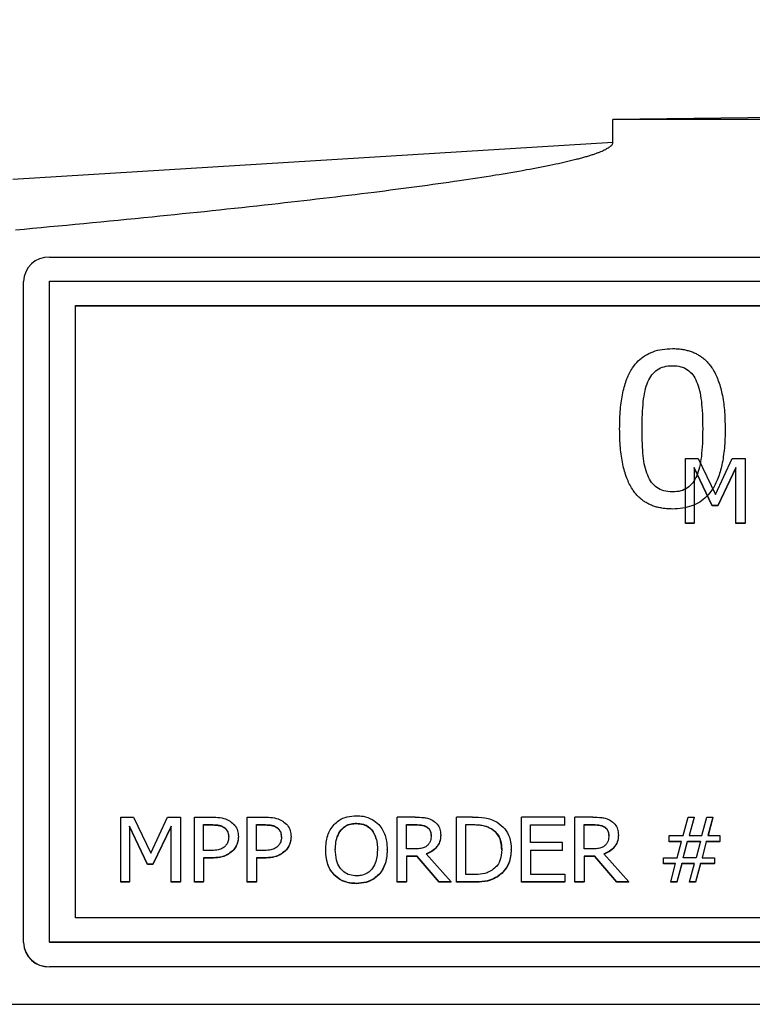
# Model space of a CAD drawing. Header units: inches. Extents: x 0.6 to 16.3, y 0.2 to 11.5.
# Tile 7 of 25: x 3.783 to 4.345, y 6.859 to 7.615. Entities that reach past the tile are written whole.
import ezdxf

# ---------------------------------------------------------------- set-up
doc = ezdxf.new("R2010")
doc.units = ezdxf.units.IN
doc.header["$MEASUREMENT"] = 0
doc.styles.add('SLDTEXTSTYLE0', font='TXT', dxfattribs={"width": 0.75})
doc.dimstyles.new('SLDDIMSTYLE3', dxfattribs={"dimtxt": 0.137795, "dimasz": 0.14, "dimexe": 0, "dimexo": 0.0625, "dimgap": 0.034449, "dimtad": 0, "dimdec": 1, "dimlfac": 1.5, "dimrnd": 1e-09, "dimzin": 12, "dimdsep": 46, "dimtxsty": 'SLDTEXTSTYLE0', "dimblk1": 'CLOSED', "dimblk2": 'CLOSED', "dimsah": 1, "dimcen": 0.09, "dimadec": 0, "dimazin": 3, "dimtfac": 1, "dimtdec": 1, "dimtofl": 0, "dimtmove": 0, "dimatfit": 3, "dimldrblk": 'CLOSED', "dimfxl": 0, "dimfrac": 2, "dimtolj": 1, "dimtzin": 12, "dimarcsym": 0})

# ---------------------------------------------------------------- blocks, each defined once
blk = doc.blocks.new('_Closed')
at = {"color": 0, "linetype": 'ByBlock', "lineweight": -2}
for p, q in [((-1, 0.166667), (0, 0)), ((-1, 0.166667), (-1, -0.166667)), ((0, 0), (-1, -0.166667)), ((0, 0), (-1, 0))]:
    blk.add_line(p, q, dxfattribs=at)
blk = doc.blocks.new('_D_8')
at = {"color": 7, "linetype": 'Continuous', "lineweight": 0}
for p, q in [((2.12399, 10.22026), (2.082, 10.22026)), ((2.082, 10.22026), (2.082, 10.00151)), ((2.42944, 10.22026), (2.47142, 10.22026)), ((2.47142, 10.22026), (2.47142, 10.00151)), ((1.16446, 7.57472), (1.16446, 10.06117)), ((1.16446, 10.0218), (1.96117, 10.0218)), ((4.61973, 10.0218), (2.59226, 10.0218)), ((2.082, 10.00151), (2.12399, 10.00151)), ((2.47142, 10.00151), (2.42944, 10.00151))]:
    blk.add_line(p, q, dxfattribs=at)
at = {"color": 7, "linetype": 'Continuous', "lineweight": 18, "xscale": 0.14, "yscale": 0.14, "rotation": 180.0000000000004}
blk.add_blockref('_Closed', (1.16446, 10.0218), dxfattribs=at)
at = {"color": 7, "linetype": 'Continuous', "lineweight": 18, "xscale": 0.14, "yscale": 0.14}
blk.add_blockref('_Closed', (4.61973, 10.0218), dxfattribs=at)
at = {"color": 7, "linetype": 'Continuous', "lineweight": 18, "char_height": 0.137795, "attachment_point": 1, "style": 'SLDTEXTSTYLE0'}
for s, insert in [('132', (2.12399, 10.17914)), ('5.2', (2.14944, 9.97297))]:
    blk.add_mtext(s, dxfattribs=dict(at, insert=insert))

msp = doc.modelspace()

# ---------------------------------------------------------------- linework, layer by layer
at = {"color": 7, "linetype": 'Continuous', "lineweight": 25}
for p, q in [((4.59986, 7.5425), (4.23791, 7.53797)), ((4.23791, 7.52026), (4.23791, 7.53797)), ((5.00154, 7.53797), (4.23791, 7.53797)), ((4.23791, 7.52026), (3.77748, 7.49197)), ((3.80556, 7.43228), (5.43222, 7.43228)), ((3.78556, 6.90636), (3.78556, 7.41361)), ((3.80556, 6.9066), (3.80556, 7.41384)), ((3.80556, 7.41384), (5.43222, 7.41384)), ((3.82556, 7.39517), (5.41222, 7.39517)), ((3.82556, 6.92527), (3.82556, 7.39517)), ((3.82556, 7.39493), (5.41222, 7.39493)), ((4.29385, 7.22804), (4.29385, 7.27784)), ((4.29385, 7.27784), (4.30353, 7.27784)), ((4.30353, 7.27784), (4.31684, 7.25012)), ((4.31684, 7.25012), (4.32972, 7.27784)), ((4.32972, 7.27784), (4.33957, 7.27784)), ((4.33957, 7.27784), (4.33957, 7.22804)), ((4.31425, 7.24176), (4.30046, 7.27094)), ((4.30046, 7.27094), (4.30046, 7.22804)), ((4.31425, 7.24152), (4.30046, 7.2707)), ((4.33249, 7.27094), (4.31857, 7.24176)), ((4.33249, 7.2707), (4.31857, 7.24152)), ((4.33249, 7.22804), (4.33249, 7.27094)), ((4.31857, 7.24176), (4.31425, 7.24176)), ((4.31425, 7.24152), (4.31425, 7.24176)), ((4.31857, 7.24152), (4.31425, 7.24152)), ((4.31857, 7.24152), (4.31857, 7.24176)), ((4.30046, 7.22804), (4.29385, 7.22804)), ((4.29385, 7.22781), (4.29385, 7.22804)), ((4.30046, 7.22781), (4.29385, 7.22781)), ((4.30046, 7.22781), (4.30046, 7.22804)), ((4.33957, 7.22804), (4.33249, 7.22804)), ((4.33249, 7.22781), (4.33249, 7.22804)), ((4.33957, 7.22781), (4.33249, 7.22781)), ((4.33957, 7.22781), (4.33957, 7.22804)), ((3.86029, 6.95268), (3.86029, 7.00247)), ((3.86029, 7.00247), (3.86997, 7.00247)), ((3.86997, 7.00247), (3.88329, 6.97475)), ((3.88329, 6.97475), (3.89617, 7.00247)), ((3.89617, 7.00247), (3.90602, 7.00247)), ((3.90602, 7.00247), (3.90602, 6.95268)), ((3.91682, 6.95268), (3.91682, 7.00247)), ((3.91682, 7.00247), (3.93022, 7.00247)), ((3.95728, 6.95268), (3.95728, 7.00247)), ((3.95728, 7.00247), (3.97068, 7.00247)), ((4.07255, 6.95268), (4.07255, 7.00247)), ((4.08629, 7.00247), (4.07255, 7.00247)), ((4.1302, 7.00247), (4.11806, 7.00247)), ((4.11806, 6.95268), (4.11806, 7.00247)), ((4.1678, 6.95268), (4.1678, 7.00247)), ((4.20117, 7.00247), (4.1678, 7.00247)), ((4.20117, 6.99658), (4.20117, 7.00247)), ((4.20895, 6.95268), (4.20895, 7.00247)), ((4.22269, 7.00247), (4.20895, 7.00247)), ((4.29202, 6.98835), (4.29578, 7.00247)), ((4.29578, 7.00247), (4.3004, 7.00247)), ((4.3004, 7.00247), (4.29664, 6.98835)), ((4.3004, 7.00223), (4.2967, 6.98835)), ((4.3004, 7.00223), (4.3004, 7.00247)), ((4.30641, 6.98835), (4.31017, 7.00247)), ((4.31017, 7.00247), (4.31479, 7.00247)), ((4.31479, 7.00247), (4.31103, 6.98835)), ((4.31479, 7.00223), (4.3111, 6.98835)), ((4.31479, 7.00223), (4.31479, 7.00247)), ((3.88069, 6.9664), (3.86691, 6.99557)), ((3.86691, 6.99557), (3.86691, 6.95268)), ((3.88069, 6.96616), (3.86691, 6.99533)), ((3.89893, 6.99557), (3.88501, 6.9664)), ((3.89893, 6.99533), (3.88501, 6.96616)), ((3.89893, 6.95268), (3.89893, 6.99557)), ((3.92391, 6.99674), (3.92979, 6.99674)), ((3.92391, 6.97689), (3.92391, 6.99674)), ((3.92391, 6.9965), (3.92979, 6.9965)), ((3.92979, 6.99674), (3.92979, 6.9965)), ((3.9393, 6.99485), (3.9393, 6.99461)), ((3.96437, 6.99674), (3.97024, 6.99674)), ((3.96437, 6.97689), (3.96437, 6.99674)), ((3.96437, 6.9965), (3.97024, 6.9965)), ((3.97024, 6.99674), (3.97024, 6.9965)), ((3.97975, 6.99485), (3.97975, 6.99461)), ((4.02937, 6.99263), (4.02937, 6.99239)), ((4.04121, 6.99779), (4.04121, 6.99755)), ((4.05301, 6.99263), (4.05301, 6.99239)), ((4.07963, 6.99674), (4.08668, 6.99674)), ((4.07963, 6.97802), (4.07963, 6.99674)), ((4.07963, 6.9965), (4.08668, 6.9965)), ((4.08668, 6.99674), (4.08668, 6.9965)), ((4.09515, 6.99505), (4.09515, 6.99481)), ((4.12514, 6.99674), (4.13055, 6.99674)), ((4.12514, 6.95841), (4.12514, 6.99674)), ((4.13055, 6.9965), (4.12514, 6.9965)), ((4.13055, 6.99674), (4.13055, 6.9965)), ((4.14464, 6.99376), (4.14464, 6.99352)), ((4.17489, 6.98294), (4.17489, 6.99658)), ((4.17489, 6.99658), (4.20117, 6.99658)), ((4.20117, 6.99634), (4.17489, 6.99634)), ((4.20117, 6.99634), (4.20117, 6.99658)), ((4.21604, 6.99674), (4.22308, 6.99674)), ((4.21604, 6.97802), (4.21604, 6.99674)), ((4.21604, 6.9965), (4.22308, 6.9965)), ((4.22308, 6.99674), (4.22308, 6.9965)), ((4.23155, 6.99505), (4.23155, 6.99481)), ((3.94315, 6.98702), (3.94315, 6.98726)), ((3.95054, 6.98722), (3.95054, 6.98746)), ((3.9836, 6.98702), (3.9836, 6.98726)), ((3.99099, 6.98722), (3.99099, 6.98746)), ((4.09852, 6.98819), (4.09852, 6.98843)), ((4.10591, 6.98872), (4.10591, 6.98896)), ((4.23492, 6.98819), (4.23492, 6.98843)), ((4.24231, 6.98872), (4.24231, 6.98896)), ((4.28121, 6.98383), (4.28121, 6.98835)), ((4.28121, 6.98835), (4.29202, 6.98835)), ((4.29076, 6.98383), (4.28121, 6.98383)), ((4.28121, 6.98359), (4.28121, 6.98383)), ((4.2907, 6.98359), (4.28121, 6.98359)), ((4.28752, 6.97128), (4.29076, 6.98383)), ((4.29206, 6.9712), (4.29539, 6.98391)), ((4.29212, 6.9712), (4.29539, 6.98367)), ((4.29539, 6.98391), (4.30529, 6.98391)), ((4.29539, 6.98391), (4.29539, 6.98367)), ((4.29539, 6.98367), (4.30522, 6.98367)), ((4.29664, 6.98835), (4.30641, 6.98835)), ((4.30529, 6.98391), (4.30196, 6.9712)), ((4.30978, 6.98383), (4.30654, 6.97128)), ((4.30978, 6.98359), (4.3066, 6.97128)), ((4.32028, 6.98383), (4.30978, 6.98383)), ((4.30978, 6.98359), (4.30978, 6.98383)), ((4.32028, 6.98359), (4.30978, 6.98359)), ((4.31103, 6.98835), (4.32028, 6.98835)), ((4.32028, 6.98835), (4.32028, 6.98383)), ((4.32028, 6.98359), (4.32028, 6.98383)), ((3.92875, 6.97689), (3.92391, 6.97689)), ((3.94587, 6.97617), (3.94587, 6.97641)), ((3.96921, 6.97689), (3.96437, 6.97689)), ((3.98632, 6.97617), (3.98632, 6.97641)), ((4.01761, 6.97734), (4.01761, 6.97758)), ((4.025, 6.97758), (4.025, 6.97734)), ((4.05738, 6.97734), (4.05738, 6.97758)), ((4.06477, 6.97734), (4.06477, 6.97758)), ((4.08586, 6.97802), (4.07963, 6.97802)), ((4.15272, 6.97738), (4.15272, 6.97762)), ((4.16011, 6.9773), (4.16011, 6.97754)), ((4.1994, 6.98294), (4.17489, 6.98294)), ((4.17489, 6.97705), (4.1994, 6.97705)), ((4.17489, 6.97705), (4.17489, 6.95857)), ((4.1994, 6.97681), (4.17489, 6.97681)), ((4.1994, 6.97705), (4.1994, 6.98294)), ((4.1994, 6.97681), (4.1994, 6.97705)), ((4.22226, 6.97802), (4.21604, 6.97802)), ((3.92992, 6.97124), (3.92391, 6.97124)), ((3.92391, 6.97124), (3.92391, 6.95268)), ((3.92992, 6.971), (3.92391, 6.971)), ((3.92992, 6.971), (3.92992, 6.97124)), ((3.97037, 6.97124), (3.96437, 6.97124)), ((3.96437, 6.97124), (3.96437, 6.95268)), ((3.97037, 6.971), (3.96437, 6.971)), ((3.97037, 6.971), (3.97037, 6.97124)), ((4.08776, 6.97249), (4.07963, 6.97249)), ((4.07963, 6.97249), (4.07963, 6.95268)), ((4.08776, 6.97225), (4.07963, 6.97225)), ((4.08776, 6.97225), (4.08776, 6.97249)), ((4.10462, 6.95268), (4.08776, 6.97249)), ((4.10462, 6.95244), (4.08776, 6.97225)), ((4.09485, 6.97435), (4.11382, 6.95268)), ((4.22416, 6.97249), (4.21604, 6.97249)), ((4.21604, 6.97249), (4.21604, 6.95268)), ((4.22416, 6.97225), (4.21604, 6.97225)), ((4.22416, 6.97225), (4.22416, 6.97249)), ((4.24102, 6.95268), (4.22416, 6.97249)), ((4.24102, 6.95244), (4.22416, 6.97225)), ((4.23125, 6.97435), (4.25022, 6.95268)), ((4.27702, 6.96676), (4.27702, 6.97128)), ((4.27702, 6.97128), (4.28752, 6.97128)), ((4.30196, 6.9712), (4.29206, 6.9712)), ((4.30654, 6.97128), (4.31609, 6.97128)), ((4.31609, 6.97128), (4.31609, 6.96676)), ((3.88501, 6.9664), (3.88069, 6.9664)), ((3.88069, 6.96616), (3.88069, 6.9664)), ((3.88501, 6.96616), (3.88069, 6.96616)), ((3.88501, 6.96616), (3.88501, 6.9664)), ((4.28627, 6.96676), (4.27702, 6.96676)), ((4.27702, 6.96652), (4.27702, 6.96676)), ((4.2862, 6.96652), (4.27702, 6.96652)), ((4.28251, 6.95268), (4.28627, 6.96676)), ((4.29089, 6.96676), (4.28713, 6.95268)), ((4.29089, 6.96652), (4.28713, 6.95244)), ((4.30066, 6.96676), (4.29089, 6.96676)), ((4.29089, 6.96652), (4.29089, 6.96676)), ((4.3006, 6.96652), (4.29089, 6.96652)), ((4.2969, 6.95268), (4.30066, 6.96676)), ((4.30529, 6.96676), (4.30152, 6.95268)), ((4.30529, 6.96652), (4.30152, 6.95244)), ((4.31609, 6.96676), (4.30529, 6.96676)), ((4.30529, 6.96652), (4.30529, 6.96676)), ((4.31609, 6.96652), (4.30529, 6.96652)), ((4.31609, 6.96652), (4.31609, 6.96676)), ((4.02397, 6.95817), (4.02397, 6.95841)), ((4.05837, 6.95817), (4.05837, 6.95841)), ((4.13055, 6.95841), (4.12514, 6.95841)), ((4.14922, 6.95644), (4.14922, 6.95668)), ((4.17489, 6.95857), (4.20117, 6.95857)), ((4.20117, 6.95857), (4.20117, 6.95268)), ((3.86691, 6.95268), (3.86029, 6.95268)), ((3.86029, 6.95244), (3.86029, 6.95268)), ((3.86691, 6.95244), (3.86029, 6.95244)), ((3.86691, 6.95244), (3.86691, 6.95268)), ((3.90602, 6.95268), (3.89893, 6.95268)), ((3.89893, 6.95244), (3.89893, 6.95268)), ((3.90602, 6.95244), (3.89893, 6.95244)), ((3.90602, 6.95244), (3.90602, 6.95268)), ((3.92391, 6.95268), (3.91682, 6.95268)), ((3.91682, 6.95244), (3.91682, 6.95268)), ((3.92391, 6.95244), (3.91682, 6.95244)), ((3.92391, 6.95244), (3.92391, 6.95268)), ((3.96437, 6.95268), (3.95728, 6.95268)), ((3.95728, 6.95244), (3.95728, 6.95268)), ((3.96437, 6.95244), (3.95728, 6.95244)), ((3.96437, 6.95244), (3.96437, 6.95268)), ((4.04117, 6.95139), (4.04117, 6.95163)), ((4.07963, 6.95268), (4.07255, 6.95268)), ((4.07255, 6.95244), (4.07255, 6.95268)), ((4.07963, 6.95244), (4.07255, 6.95244)), ((4.07963, 6.95244), (4.07963, 6.95268)), ((4.10462, 6.95244), (4.10462, 6.95268)), ((4.11382, 6.95268), (4.10462, 6.95268)), ((4.11382, 6.95244), (4.10462, 6.95244)), ((4.11382, 6.95244), (4.11382, 6.95268)), ((4.13033, 6.95268), (4.11806, 6.95268)), ((4.11806, 6.95244), (4.11806, 6.95268)), ((4.13033, 6.95244), (4.11806, 6.95244)), ((4.13033, 6.95244), (4.13033, 6.95268)), ((4.20117, 6.95268), (4.1678, 6.95268)), ((4.1678, 6.95244), (4.1678, 6.95268)), ((4.20117, 6.95244), (4.1678, 6.95244)), ((4.20117, 6.95244), (4.20117, 6.95268)), ((4.21604, 6.95268), (4.20895, 6.95268)), ((4.20895, 6.95244), (4.20895, 6.95268)), ((4.21604, 6.95244), (4.20895, 6.95244)), ((4.21604, 6.95244), (4.21604, 6.95268)), ((4.24102, 6.95244), (4.24102, 6.95268)), ((4.25022, 6.95268), (4.24102, 6.95268)), ((4.25022, 6.95244), (4.24102, 6.95244)), ((4.25022, 6.95244), (4.25022, 6.95268)), ((4.28713, 6.95268), (4.28251, 6.95268)), ((4.28251, 6.95244), (4.28251, 6.95268)), ((4.28713, 6.95244), (4.28251, 6.95244)), ((4.28713, 6.95244), (4.28713, 6.95268)), ((4.30152, 6.95268), (4.2969, 6.95268)), ((4.2969, 6.95244), (4.2969, 6.95268)), ((4.30152, 6.95244), (4.2969, 6.95244)), ((4.30152, 6.95244), (4.30152, 6.95268)), ((5.41222, 6.92527), (3.82556, 6.92527)), ((3.78556, 6.90612), (3.78556, 6.90636)), ((5.43222, 6.9066), (3.80556, 6.9066)), ((3.80556, 6.9066), (3.80556, 6.90636)), ((5.43222, 6.90636), (3.80556, 6.90636)), ((5.43222, 6.88769), (3.80556, 6.88769)), ((3.80556, 6.88745), (3.80556, 6.88769)), ((5.43222, 6.88745), (3.80556, 6.88745)), ((3.66182, 6.8588), (5.57763, 6.8588))]:
    msp.add_line(p, q, dxfattribs=at)
for centre, start, end in [((3.80491, 7.41292), 88.10024, 177.96502), ((3.80491, 6.90705), 182.03498, 271.89976), ((3.80491, 6.90681), 182.03498, 271.89976)]:
    msp.add_arc(centre, 0.01937, start, end, dxfattribs=at)
for points, knots in [([(4.23791, 7.52026), (4.23788, 7.52), (4.23783, 7.51947), (4.23744, 7.51869), (4.23685, 7.51791), (4.23603, 7.51712), (4.23499, 7.51633), (4.23373, 7.51552), (4.23223, 7.51471), (4.23052, 7.51388), (4.22857, 7.51305), (4.22641, 7.5122), (4.22401, 7.51134), (4.22139, 7.51048), (4.21854, 7.5096), (4.21546, 7.50871), (4.21215, 7.50781), (4.20437, 7.50581), (4.19092, 7.5028), (4.17063, 7.4989), (4.14668, 7.49484), (4.10773, 7.48889), (4.05055, 7.48128), (3.97191, 7.47211), (3.88009, 7.46247), (3.81444, 7.45628), (3.77943, 7.45298)], [0, 0, 0, 0, 0.001753, 0.003661, 0.005827, 0.00832, 0.011186, 0.014454, 0.018147, 0.022276, 0.026854, 0.031886, 0.037379, 0.043337, 0.049764, 0.056661, 0.064031, 0.071875, 0.108516, 0.15287, 0.204977, 0.264856, 0.40639, 0.576068, 0.773929, 1, 1, 1, 1]), ([(4.24327, 7.30048), (4.24329, 7.30306), (4.24335, 7.30804), (4.24382, 7.31524), (4.24457, 7.32191), (4.24565, 7.32804), (4.24702, 7.33364), (4.24871, 7.33871), (4.25072, 7.34325), (4.25346, 7.34799), (4.2573, 7.35271), (4.26268, 7.35698), (4.26897, 7.35998), (4.27612, 7.3618), (4.28118, 7.362), (4.28381, 7.3621)], [0, 0, 0, 0, 0.094311, 0.182214, 0.263883, 0.339535, 0.409446, 0.473962, 0.533526, 0.588698, 0.670672, 0.74903, 0.827594, 0.910155, 1, 1, 1, 1]), ([(4.28381, 7.3621), (4.28505, 7.36208), (4.28746, 7.36203), (4.29099, 7.36164), (4.29433, 7.36101), (4.2975, 7.36012), (4.30048, 7.35898), (4.30328, 7.35758), (4.3059, 7.35592), (4.30833, 7.35401), (4.31058, 7.35184), (4.31264, 7.34943), (4.31573, 7.34502), (4.31921, 7.33777), (4.32217, 7.32706), (4.32396, 7.31445), (4.32415, 7.3054), (4.32426, 7.30058)], [0, 0, 0, 0, 0.042286, 0.082729, 0.121602, 0.15921, 0.195893, 0.232014, 0.267955, 0.304102, 0.340837, 0.378521, 0.417491, 0.53395, 0.668062, 0.822772, 1, 1, 1, 1]), ([(4.26493, 7.33651), (4.2667, 7.34066), (4.26912, 7.34378), (4.27521, 7.34793), (4.27909, 7.34897), (4.28381, 7.34897)], [0, 0, 0, 0, 1, 1, 2, 2, 2, 2]), ([(4.28381, 7.34897), (4.28853, 7.34897), (4.29238, 7.34793), (4.29834, 7.34378), (4.30068, 7.34073), (4.30239, 7.3367)], [0, 0, 0, 0, 1, 1, 2, 2, 2, 2]), ([(4.26051, 7.30048), (4.26051, 7.30821), (4.26082, 7.31514), (4.26205, 7.32741), (4.26321, 7.33249), (4.26493, 7.33651)], [0, 0, 0, 0, 1, 1, 2, 2, 2, 2]), ([(4.30239, 7.3367), (4.3041, 7.33268), (4.3053, 7.32768), (4.30667, 7.31573), (4.30701, 7.30869), (4.30701, 7.30058)], [0, 0, 0, 0, 1, 1, 2, 2, 2, 2]), ([(4.32426, 7.30058), (4.32423, 7.29801), (4.32417, 7.29306), (4.32371, 7.28589), (4.32295, 7.27925), (4.32188, 7.27313), (4.3205, 7.26754), (4.31881, 7.26247), (4.3168, 7.25792), (4.31406, 7.25316), (4.31023, 7.24841), (4.30486, 7.24412), (4.2986, 7.2411), (4.29147, 7.23926), (4.28643, 7.23906), (4.28381, 7.23896)], [0, 0, 0, 0, 0.0939309, 0.1815533, 0.2630425, 0.3386167, 0.4085492, 0.4731851, 0.5329613, 0.5884296, 0.6708394, 0.7494271, 0.8280157, 0.9104284, 1, 1, 1, 1]), ([(4.30701, 7.30058), (4.30701, 7.29246), (4.30667, 7.2854), (4.3053, 7.27339), (4.30414, 7.26844), (4.30249, 7.26454)], [0, 0, 0, 0, 1, 1, 2, 2, 2, 2]), ([(4.28381, 7.23896), (4.28257, 7.23898), (4.28015, 7.23903), (4.2766, 7.23941), (4.27324, 7.24004), (4.27007, 7.24092), (4.26707, 7.24205), (4.26426, 7.24343), (4.26164, 7.24507), (4.2592, 7.24697), (4.25695, 7.24911), (4.25488, 7.25151), (4.25179, 7.25588), (4.24831, 7.26311), (4.24535, 7.27384), (4.24356, 7.28651), (4.24337, 7.29561), (4.24327, 7.30048)], [0, 0, 0, 0, 0.042412, 0.08296, 0.121909, 0.159559, 0.196242, 0.232317, 0.26816, 0.304154, 0.340679, 0.378098, 0.416749, 0.532501, 0.666477, 0.821668, 1, 1, 1, 1]), ([(4.26482, 7.26483), (4.26304, 7.26918), (4.26188, 7.27413), (4.26078, 7.28524), (4.26051, 7.29218), (4.26051, 7.30048)], [0, 0, 0, 0, 1, 1, 2, 2, 2, 2]), ([(4.28381, 7.25209), (4.27889, 7.25209), (4.2749, 7.25319), (4.26881, 7.2576), (4.26646, 7.26074), (4.26482, 7.26483)], [0, 0, 0, 0, 1, 1, 2, 2, 2, 2]), ([(4.30249, 7.26454), (4.30078, 7.26039), (4.29841, 7.25728), (4.29231, 7.25312), (4.28847, 7.25209), (4.28381, 7.25209)], [0, 0, 0, 0, 1, 1, 2, 2, 2, 2]), ([(3.93022, 7.00247), (3.93225, 7.00242), (3.93632, 7.00232), (3.94114, 7.00115), (3.94353, 6.99975), (3.94418, 6.99937)], [0, 0, 0, 0, 0.418669, 0.840635, 1, 1, 1, 1]), ([(3.94418, 6.99937), (3.94546, 6.99838), (3.948, 6.99641), (3.95024, 6.9921), (3.95044, 6.98901), (3.95054, 6.98746)], [0, 0, 0, 0, 0.332227, 0.665173, 1, 1, 1, 1]), ([(3.97068, 7.00247), (3.97271, 7.00242), (3.97678, 7.00232), (3.98159, 7.00115), (3.98398, 6.99975), (3.98464, 6.99937)], [0, 0, 0, 0, 0.418669, 0.840635, 1, 1, 1, 1]), ([(3.98464, 6.99937), (3.98591, 6.99838), (3.98846, 6.99641), (3.9907, 6.9921), (3.99089, 6.98901), (3.99099, 6.98746)], [0, 0, 0, 0, 0.332227, 0.665173, 1, 1, 1, 1]), ([(4.02401, 6.99678), (4.02521, 6.99789), (4.02808, 7.00053), (4.03409, 7.00307), (4.03879, 7.00337), (4.04117, 7.00352)], [0, 0, 0, 0, 0.264089, 0.628576, 1, 1, 1, 1]), ([(4.04117, 7.00352), (4.04287, 7.00344), (4.04705, 7.00325), (4.05328, 7.00119), (4.05674, 6.99819), (4.05837, 6.99678)], [0, 0, 0, 0, 0.265818, 0.65509, 1, 1, 1, 1]), ([(4.08629, 7.00247), (4.08855, 7.00244), (4.092, 7.00239), (4.09665, 7.00155), (4.09877, 7.00043), (4.09986, 6.99985)], [0, 0, 0, 0, 0.483407, 0.735045, 1, 1, 1, 1]), ([(4.09986, 6.99985), (4.10107, 6.99897), (4.10348, 6.9972), (4.10565, 6.99325), (4.10582, 6.99039), (4.10591, 6.98896)], [0, 0, 0, 0, 0.332483, 0.66621, 1, 1, 1, 1]), ([(4.1302, 7.00247), (4.1334, 7.00242), (4.13828, 7.00233), (4.14476, 7.00084), (4.14777, 6.9993), (4.1493, 6.99852)], [0, 0, 0, 0, 0.482857, 0.736481, 1, 1, 1, 1]), ([(4.1493, 6.99852), (4.15135, 6.99696), (4.15544, 6.99383), (4.15945, 6.98638), (4.15987, 6.98073), (4.16011, 6.97754)], [0, 0, 0, 0, 0.303216, 0.606125, 1, 1, 1, 1]), ([(4.22269, 7.00247), (4.22496, 7.00244), (4.2284, 7.00239), (4.23306, 7.00155), (4.23518, 7.00043), (4.23626, 6.99985)], [0, 0, 0, 0, 0.483407, 0.735045, 1, 1, 1, 1]), ([(4.23626, 6.99985), (4.23747, 6.99897), (4.23988, 6.9972), (4.24205, 6.99325), (4.24223, 6.99039), (4.24231, 6.98896)], [0, 0, 0, 0, 0.332483, 0.66621, 1, 1, 1, 1]), ([(3.92979, 6.99674), (3.93138, 6.99671), (3.9338, 6.99665), (3.93705, 6.99602), (3.93854, 6.99524), (3.9393, 6.99485)], [0, 0, 0, 0, 0.4835656, 0.7361587, 1, 1, 1, 1]), ([(3.92979, 6.9965), (3.93138, 6.99647), (3.9338, 6.99641), (3.93705, 6.99578), (3.93854, 6.995), (3.9393, 6.99461)], [0, 0, 0, 0, 0.4835656, 0.7361587, 1, 1, 1, 1]), ([(3.9393, 6.99485), (3.94002, 6.99431), (3.94147, 6.99322), (3.94291, 6.99053), (3.94306, 6.98846), (3.94315, 6.98726)], [0, 0, 0, 0, 0.294213, 0.588988, 1, 1, 1, 1]), ([(3.9393, 6.99461), (3.94002, 6.99407), (3.94147, 6.99298), (3.94291, 6.99029), (3.94306, 6.98822), (3.94315, 6.98702)], [0, 0, 0, 0, 0.294213, 0.588988, 1, 1, 1, 1]), ([(3.97024, 6.99674), (3.97183, 6.99671), (3.97425, 6.99665), (3.9775, 6.99602), (3.97899, 6.99524), (3.97975, 6.99485)], [0, 0, 0, 0, 0.4835656, 0.7361587, 1, 1, 1, 1]), ([(3.97024, 6.9965), (3.97183, 6.99647), (3.97425, 6.99641), (3.9775, 6.99578), (3.97899, 6.995), (3.97975, 6.99461)], [0, 0, 0, 0, 0.4835656, 0.7361587, 1, 1, 1, 1]), ([(3.97975, 6.99485), (3.98047, 6.99431), (3.98192, 6.99322), (3.98336, 6.99053), (3.98351, 6.98846), (3.9836, 6.98726)], [0, 0, 0, 0, 0.294213, 0.588988, 1, 1, 1, 1]), ([(3.97975, 6.99461), (3.98047, 6.99407), (3.98192, 6.99298), (3.98336, 6.99029), (3.98351, 6.98822), (3.9836, 6.98702)], [0, 0, 0, 0, 0.294213, 0.588988, 1, 1, 1, 1]), ([(4.01761, 6.97758), (4.01785, 6.98121), (4.0182, 6.98643), (4.02095, 6.99285), (4.02298, 6.99545), (4.02401, 6.99678)], [0, 0, 0, 0, 0.529171, 0.760302, 1, 1, 1, 1]), ([(4.025, 6.97758), (4.02509, 6.97953), (4.02523, 6.98283), (4.02645, 6.98803), (4.02828, 6.99091), (4.02937, 6.99263)], [0, 0, 0, 0, 0.36983, 0.625383, 1, 1, 1, 1]), ([(4.025, 6.97734), (4.02509, 6.97929), (4.02523, 6.98259), (4.02645, 6.9878), (4.02828, 6.99068), (4.02937, 6.99239)], [0, 0, 0, 0, 0.36983, 0.625383, 1, 1, 1, 1]), ([(4.02937, 6.99263), (4.03043, 6.99372), (4.03255, 6.99591), (4.03688, 6.99757), (4.03983, 6.99772), (4.04121, 6.99779)], [0, 0, 0, 0, 0.346115, 0.694283, 1, 1, 1, 1]), ([(4.02937, 6.99239), (4.03043, 6.99348), (4.03255, 6.99567), (4.03688, 6.99733), (4.03983, 6.99748), (4.04121, 6.99755)], [0, 0, 0, 0, 0.346115, 0.694283, 1, 1, 1, 1]), ([(4.04121, 6.99779), (4.043, 6.99766), (4.04631, 6.99741), (4.05041, 6.99538), (4.05221, 6.99348), (4.05301, 6.99263)], [0, 0, 0, 0, 0.397274, 0.731601, 1, 1, 1, 1]), ([(4.04121, 6.99755), (4.043, 6.99742), (4.04631, 6.99717), (4.05041, 6.99514), (4.05221, 6.99324), (4.05301, 6.99239)], [0, 0, 0, 0, 0.397274, 0.731601, 1, 1, 1, 1]), ([(4.05301, 6.99263), (4.05423, 6.99062), (4.05625, 6.98731), (4.05722, 6.98206), (4.05732, 6.97908), (4.05738, 6.97758)], [0, 0, 0, 0, 0.434799, 0.714382, 1, 1, 1, 1]), ([(4.05301, 6.99239), (4.05423, 6.99038), (4.05625, 6.98707), (4.05722, 6.98182), (4.05732, 6.97884), (4.05738, 6.97734)], [0, 0, 0, 0, 0.434799, 0.714382, 1, 1, 1, 1]), ([(4.05837, 6.99678), (4.0594, 6.99546), (4.06235, 6.99166), (4.06445, 6.98491), (4.06467, 6.97972), (4.06477, 6.97758)], [0, 0, 0, 0, 0.239033, 0.684846, 1, 1, 1, 1]), ([(4.08668, 6.99674), (4.08809, 6.99671), (4.09025, 6.99666), (4.09314, 6.99608), (4.09447, 6.9954), (4.09515, 6.99505)], [0, 0, 0, 0, 0.483708, 0.736482, 1, 1, 1, 1]), ([(4.08668, 6.9965), (4.08809, 6.99647), (4.09025, 6.99642), (4.09314, 6.99584), (4.09447, 6.99516), (4.09515, 6.99481)], [0, 0, 0, 0, 0.483708, 0.736482, 1, 1, 1, 1]), ([(4.09515, 6.99505), (4.09579, 6.99457), (4.09706, 6.99361), (4.0983, 6.99125), (4.09844, 6.98946), (4.09852, 6.98843)], [0, 0, 0, 0, 0.298018, 0.596766, 1, 1, 1, 1]), ([(4.09515, 6.99481), (4.09579, 6.99433), (4.09706, 6.99337), (4.0983, 6.99101), (4.09844, 6.98922), (4.09852, 6.98819)], [0, 0, 0, 0, 0.298018, 0.596766, 1, 1, 1, 1]), ([(4.13055, 6.99674), (4.13215, 6.99671), (4.1351, 6.99665), (4.13996, 6.99592), (4.14291, 6.99455), (4.14464, 6.99376)], [0, 0, 0, 0, 0.328592, 0.607226, 1, 1, 1, 1]), ([(4.14464, 6.99352), (4.1432, 6.9942), (4.14056, 6.99546), (4.13574, 6.99638), (4.13247, 6.99646), (4.13055, 6.9965)], [0, 0, 0, 0, 0.330167, 0.604832, 1, 1, 1, 1]), ([(4.14464, 6.99376), (4.14605, 6.99277), (4.14888, 6.99078), (4.1518, 6.98567), (4.15266, 6.98111), (4.15271, 6.97818), (4.15272, 6.97762)], [0, 0, 0, 0, 0.2635784, 0.5270371, 0.9099681, 1, 1, 1, 1]), ([(4.15272, 6.97738), (4.15258, 6.97977), (4.15235, 6.98362), (4.15015, 6.98853), (4.14759, 6.99162), (4.14547, 6.99298), (4.14464, 6.99352)], [0, 0, 0, 0, 0.383177, 0.614913, 0.847549, 1, 1, 1, 1]), ([(4.22308, 6.99674), (4.2245, 6.99671), (4.22665, 6.99666), (4.22954, 6.99608), (4.23087, 6.9954), (4.23155, 6.99505)], [0, 0, 0, 0, 0.483708, 0.736482, 1, 1, 1, 1]), ([(4.22308, 6.9965), (4.2245, 6.99647), (4.22665, 6.99642), (4.22954, 6.99584), (4.23087, 6.99516), (4.23155, 6.99481)], [0, 0, 0, 0, 0.4837085, 0.7364818, 1, 1, 1, 1]), ([(4.23155, 6.99505), (4.23219, 6.99457), (4.23346, 6.99361), (4.2347, 6.99125), (4.23484, 6.98946), (4.23492, 6.98843)], [0, 0, 0, 0, 0.2980179, 0.5967661, 1, 1, 1, 1]), ([(4.23155, 6.99481), (4.23219, 6.99433), (4.23346, 6.99337), (4.2347, 6.99101), (4.23484, 6.98922), (4.23492, 6.98819)], [0, 0, 0, 0, 0.298018, 0.596766, 1, 1, 1, 1]), ([(3.94315, 6.98726), (3.94312, 6.98656), (3.94305, 6.98475), (3.94218, 6.98208), (3.94076, 6.98056), (3.94012, 6.97988)], [0, 0, 0, 0, 0.261236, 0.66725, 1, 1, 1, 1]), ([(3.95054, 6.98746), (3.95047, 6.98638), (3.95029, 6.98349), (3.94876, 6.97954), (3.94668, 6.97728), (3.94587, 6.97641)], [0, 0, 0, 0, 0.266723, 0.716133, 1, 1, 1, 1]), ([(3.95054, 6.98722), (3.95047, 6.98614), (3.95029, 6.98325), (3.94876, 6.9793), (3.94668, 6.97704), (3.94587, 6.97617)], [0, 0, 0, 0, 0.266723, 0.716133, 1, 1, 1, 1]), ([(3.9836, 6.98726), (3.98357, 6.98656), (3.9835, 6.98475), (3.98263, 6.98208), (3.98121, 6.98056), (3.98057, 6.97988)], [0, 0, 0, 0, 0.261236, 0.66725, 1, 1, 1, 1]), ([(3.99099, 6.98746), (3.99092, 6.98638), (3.99075, 6.98349), (3.98922, 6.97954), (3.98713, 6.97728), (3.98632, 6.97641)], [0, 0, 0, 0, 0.266723, 0.716133, 1, 1, 1, 1]), ([(3.99099, 6.98722), (3.99092, 6.98614), (3.99075, 6.98325), (3.98922, 6.9793), (3.98713, 6.97704), (3.98632, 6.97617)], [0, 0, 0, 0, 0.266723, 0.716133, 1, 1, 1, 1]), ([(4.10591, 6.98896), (4.10577, 6.98712), (4.10551, 6.98375), (4.1029, 6.9794), (4.0993, 6.97621), (4.09633, 6.97497), (4.09485, 6.97435)], [0, 0, 0, 0, 0.284906, 0.524908, 0.763987, 1, 1, 1, 1]), ([(4.10591, 6.98872), (4.10577, 6.98689), (4.10551, 6.98351), (4.1029, 6.97916), (4.0993, 6.97597), (4.09633, 6.97473), (4.09485, 6.97411)], [0, 0, 0, 0, 0.284906, 0.524908, 0.763987, 1, 1, 1, 1]), ([(4.09852, 6.98843), (4.09843, 6.98705), (4.0983, 6.98495), (4.09711, 6.98228), (4.09605, 6.98117), (4.0955, 6.9806)], [0, 0, 0, 0, 0.481916, 0.732223, 1, 1, 1, 1]), ([(4.24231, 6.98896), (4.24217, 6.98712), (4.24192, 6.98375), (4.2393, 6.9794), (4.2357, 6.97621), (4.23273, 6.97497), (4.23125, 6.97435)], [0, 0, 0, 0, 0.2849063, 0.5249079, 0.7639874, 1, 1, 1, 1]), ([(4.24231, 6.98872), (4.24217, 6.98689), (4.24192, 6.98351), (4.2393, 6.97916), (4.2357, 6.97597), (4.23273, 6.97473), (4.23125, 6.97411)], [0, 0, 0, 0, 0.284906, 0.524908, 0.763987, 1, 1, 1, 1]), ([(4.23492, 6.98843), (4.23484, 6.98705), (4.23471, 6.98495), (4.23351, 6.98228), (4.23245, 6.98117), (4.2319, 6.9806)], [0, 0, 0, 0, 0.481916, 0.732223, 1, 1, 1, 1]), ([(3.94012, 6.97988), (3.93934, 6.97926), (3.93758, 6.97787), (3.93352, 6.97701), (3.9305, 6.97693), (3.92875, 6.97689)], [0, 0, 0, 0, 0.2492636, 0.5649055, 1, 1, 1, 1]), ([(3.94587, 6.97641), (3.94471, 6.97549), (3.94195, 6.9733), (3.93636, 6.97146), (3.9321, 6.97132), (3.92992, 6.97124)], [0, 0, 0, 0, 0.262955, 0.622882, 1, 1, 1, 1]), ([(3.94587, 6.97617), (3.94471, 6.97525), (3.94195, 6.97307), (3.93636, 6.97122), (3.9321, 6.97108), (3.92992, 6.971)], [0, 0, 0, 0, 0.262955, 0.622882, 1, 1, 1, 1]), ([(3.98057, 6.97988), (3.9798, 6.97926), (3.97804, 6.97787), (3.97398, 6.97701), (3.97096, 6.97693), (3.96921, 6.97689)], [0, 0, 0, 0, 0.2492636, 0.5649055, 1, 1, 1, 1]), ([(3.98632, 6.97641), (3.98516, 6.97549), (3.98241, 6.9733), (3.97681, 6.97146), (3.97255, 6.97132), (3.97037, 6.97124)], [0, 0, 0, 0, 0.262955, 0.622882, 1, 1, 1, 1]), ([(3.98632, 6.97617), (3.98516, 6.97525), (3.98241, 6.97307), (3.97681, 6.97122), (3.97255, 6.97108), (3.97037, 6.971)], [0, 0, 0, 0, 0.262955, 0.622882, 1, 1, 1, 1]), ([(4.02397, 6.95841), (4.02295, 6.95969), (4.02008, 6.96333), (4.01796, 6.97006), (4.01772, 6.97528), (4.01761, 6.97758)], [0, 0, 0, 0, 0.233288, 0.66155, 1, 1, 1, 1]), ([(4.02397, 6.95817), (4.02295, 6.95946), (4.02008, 6.9631), (4.01796, 6.96982), (4.01772, 6.97504), (4.01761, 6.97734)], [0, 0, 0, 0, 0.233288, 0.66155, 1, 1, 1, 1]), ([(4.04121, 6.95736), (4.03947, 6.95749), (4.03596, 6.95774), (4.0315, 6.96019), (4.02792, 6.96409), (4.02538, 6.97), (4.02514, 6.9748), (4.025, 6.97758)], [0, 0, 0, 0, 0.170944, 0.343111, 0.49388, 0.708299, 1, 1, 1, 1]), ([(4.05738, 6.97758), (4.05721, 6.97445), (4.05694, 6.96949), (4.05392, 6.96319), (4.04988, 6.95934), (4.04527, 6.95756), (4.04239, 6.95742), (4.04121, 6.95736)], [0, 0, 0, 0, 0.327834, 0.521288, 0.71629, 0.883753, 1, 1, 1, 1]), ([(4.06477, 6.97758), (4.06468, 6.97546), (4.06453, 6.97163), (4.06295, 6.96546), (4.06077, 6.96109), (4.05871, 6.95879), (4.05837, 6.95841)], [0, 0, 0, 0, 0.309505, 0.560936, 0.927066, 1, 1, 1, 1]), ([(4.06477, 6.97734), (4.06468, 6.97522), (4.06453, 6.97139), (4.06295, 6.96522), (4.06077, 6.96085), (4.05871, 6.95855), (4.05837, 6.95817)], [0, 0, 0, 0, 0.309505, 0.560936, 0.927066, 1, 1, 1, 1]), ([(4.0955, 6.9806), (4.09477, 6.98005), (4.09313, 6.9788), (4.08967, 6.97815), (4.08718, 6.97807), (4.08586, 6.97802)], [0, 0, 0, 0, 0.2693824, 0.6122224, 1, 1, 1, 1]), ([(4.15272, 6.97762), (4.15251, 6.97451), (4.15221, 6.96998), (4.14904, 6.96457), (4.14657, 6.9627), (4.14529, 6.96172)], [0, 0, 0, 0, 0.510446, 0.744064, 1, 1, 1, 1]), ([(4.16011, 6.97754), (4.15976, 6.9741), (4.15914, 6.96802), (4.15473, 6.9608), (4.15086, 6.95791), (4.14922, 6.95668)], [0, 0, 0, 0, 0.426349, 0.755607, 1, 1, 1, 1]), ([(4.16011, 6.9773), (4.15976, 6.97386), (4.15914, 6.96778), (4.15473, 6.96056), (4.15086, 6.95767), (4.14922, 6.95644)], [0, 0, 0, 0, 0.426349, 0.755607, 1, 1, 1, 1]), ([(4.2319, 6.9806), (4.23117, 6.98005), (4.22953, 6.9788), (4.22607, 6.97815), (4.22358, 6.97807), (4.22226, 6.97802)], [0, 0, 0, 0, 0.269382, 0.612222, 1, 1, 1, 1]), ([(4.14529, 6.96172), (4.14404, 6.96103), (4.14076, 6.95921), (4.13555, 6.95852), (4.13187, 6.95844), (4.13055, 6.95841)], [0, 0, 0, 0, 0.280368, 0.740352, 1, 1, 1, 1]), ([(4.04117, 6.95163), (4.03947, 6.95171), (4.03528, 6.9519), (4.02902, 6.95393), (4.02558, 6.95698), (4.02397, 6.95841)], [0, 0, 0, 0, 0.265205, 0.65497, 1, 1, 1, 1]), ([(4.04117, 6.95139), (4.03947, 6.95147), (4.03528, 6.95166), (4.02902, 6.95369), (4.02558, 6.95674), (4.02397, 6.95817)], [0, 0, 0, 0, 0.265205, 0.65497, 1, 1, 1, 1]), ([(4.05837, 6.95841), (4.0572, 6.95732), (4.05444, 6.95475), (4.04847, 6.95213), (4.0437, 6.9518), (4.04117, 6.95163)], [0, 0, 0, 0, 0.257077, 0.605802, 1, 1, 1, 1]), ([(4.05837, 6.95817), (4.0572, 6.95708), (4.05444, 6.95452), (4.04847, 6.95189), (4.0437, 6.95156), (4.04117, 6.95139)], [0, 0, 0, 0, 0.257077, 0.605802, 1, 1, 1, 1]), ([(4.14922, 6.95668), (4.14753, 6.9558), (4.14323, 6.95357), (4.13659, 6.95278), (4.13198, 6.95271), (4.13033, 6.95268)], [0, 0, 0, 0, 0.2936456, 0.7466855, 1, 1, 1, 1]), ([(4.14922, 6.95644), (4.14753, 6.95556), (4.14323, 6.95333), (4.13659, 6.95254), (4.13198, 6.95247), (4.13033, 6.95244)], [0, 0, 0, 0, 0.293646, 0.746686, 1, 1, 1, 1])]:
    msp.add_open_spline(points, degree=3, knots=knots, dxfattribs=at)

# ---------------------------------------------------------------- dimensions: what is measured, and where the dimension line sits
at = {"color": 7, "linetype": 'Continuous', "lineweight": 18}
dim = msp.add_linear_dim(base=(1.16446, 10.0218), p1=(4.61973, 10.05714), p2=(1.16446, 7.53535), dimstyle='SLDDIMSTYLE3', dxfattribs=at)
dim.commit()
dim.dimension.update_dxf_attribs({"geometry": '_D_8', "text_midpoint": (2.27671, 10.0218), "dimtype": 160})

doc.saveas('drawing.dxf')
